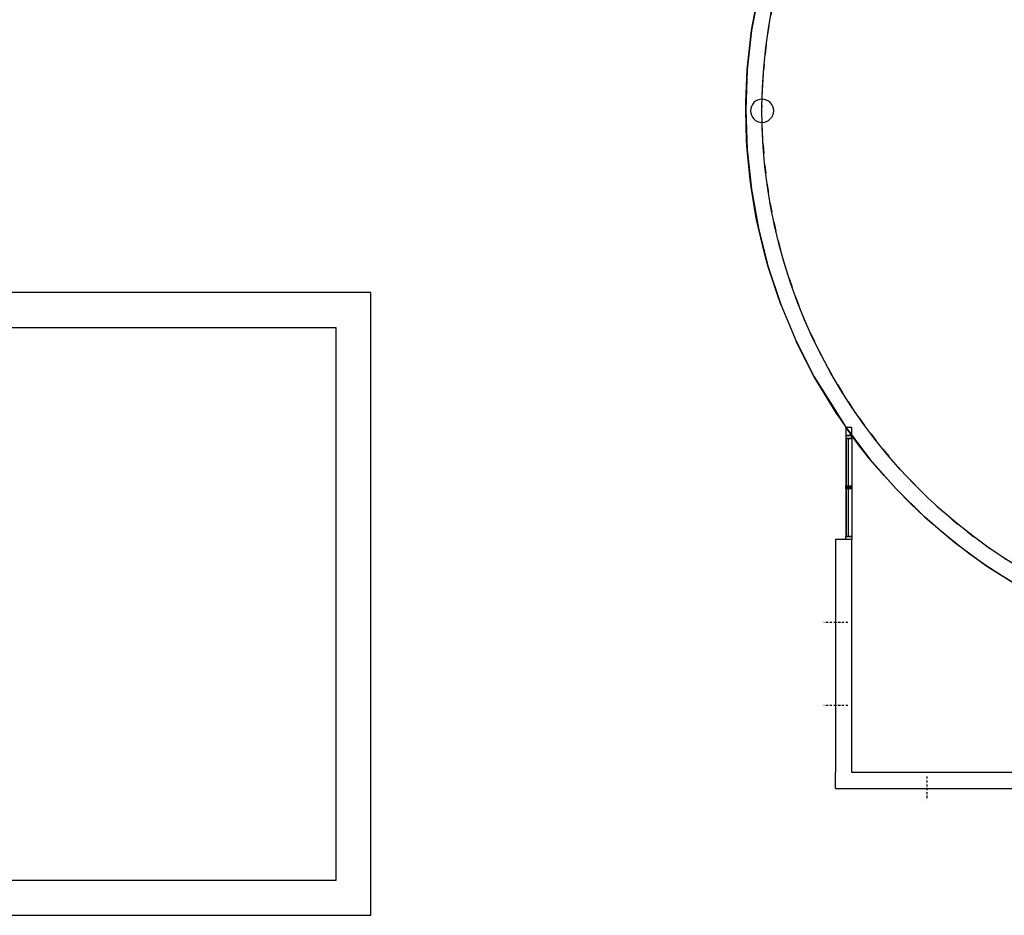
# Model space of a CAD drawing. Extents: x -24342 to 73038, y -9656 to 30949.
# Tile 86 of 170: x -247 to 1452, y 5167 to 6713. Entities that reach past the tile are written whole.
import ezdxf

# ---------------------------------------------------------------- set-up
doc = ezdxf.new("R2010")
doc.units = 0
doc.linetypes.add('21.0032_xref_r+1_02_pro$0$Points tirets', pattern=[670.277762, 352.777767, -176.388884, 0, -141.111112])
doc.linetypes.add('ACAD_ISO12W100', pattern=[21, 12, -3, 0, -3, 0, -3])
for name, color, linetype in [('0_XREF', 250, 'Continuous'), ('21.0032_xref_r+1_02_pro$0$01-01 BAT MITOYEN', 251, 'Continuous'), ('21.0032_xref_r+1_02_pro$0$A-GLAZ-CURT-OTLN.Modèle IFC', 251, 'Continuous'), ('21.0032_xref_r+1_02_pro$0$A-GLAZ-CWMG-OTLN.Modèle IFC', 251, 'Continuous'), ('21.0032_xref_r+1_02_pro$0$A-WALL-____-OTLN.Modèle IFC', 251, 'Continuous'), ('21.0032_xref_r+1_02_pro$0$S-COLS-____-OTLN.Modèle IFC', 251, 'Continuous')]:
    doc.layers.add(name, color=color, linetype=linetype)

# ---------------------------------------------------------------- blocks, each defined once
blk = doc.blocks.new('21.0032_xref_r+1_02_pro$0$Percement_34_1')
at = {"layer": '21.0032_xref_r+1_02_pro$0$A-WALL-____-OTLN.Modèle IFC', "linetype": '21.0032_xref_r+1_02_pro$0$Points tirets', "ltscale": 0.1}
blk.add_line((13188, -45930), (13188, -46340), dxfattribs=at)
at = {"layer": '21.0032_xref_r+1_02_pro$0$A-WALL-____-OTLN.Modèle IFC', "linetype": 'Continuous', "ltscale": 0.1, "flags": 128}
for points in [[(13193, -46130), (13183, -46130)], [(13183, -46130), (13183, -46140)], [(13183, -46140), (13193, -46140)], [(13193, -46140), (13193, -46130)]]:
    blk.add_lwpolyline(points, dxfattribs=at)
blk = doc.blocks.new('21.0032_xref_r+1_02_pro$0$Percement_38_1')
at = {"layer": '21.0032_xref_r+1_02_pro$0$A-WALL-____-OTLN.Modèle IFC', "linetype": '21.0032_xref_r+1_02_pro$0$Points tirets', "ltscale": 0.1}
blk.add_line((11820, -43273), (11410, -43273), dxfattribs=at)
at = {"layer": '21.0032_xref_r+1_02_pro$0$A-WALL-____-OTLN.Modèle IFC', "linetype": 'Continuous', "ltscale": 0.1, "flags": 128}
for points in [[(11610, -43268), (11610, -43278)], [(11620, -43268), (11610, -43268)], [(11610, -43278), (11620, -43278)], [(11620, -43278), (11620, -43268)]]:
    blk.add_lwpolyline(points, dxfattribs=at)
blk = doc.blocks.new('21.0032_xref_r+1_02_pro$0$Percement_39_1')
at = {"layer": '21.0032_xref_r+1_02_pro$0$A-WALL-____-OTLN.Modèle IFC', "linetype": '21.0032_xref_r+1_02_pro$0$Points tirets', "ltscale": 0.1}
blk.add_line((11820, -44707), (11410, -44707), dxfattribs=at)
at = {"layer": '21.0032_xref_r+1_02_pro$0$A-WALL-____-OTLN.Modèle IFC', "linetype": 'Continuous', "ltscale": 0.1, "flags": 128}
for points in [[(11610, -44702), (11610, -44712)], [(11620, -44702), (11610, -44702)], [(11610, -44712), (11620, -44712)], [(11620, -44712), (11620, -44702)]]:
    blk.add_lwpolyline(points, dxfattribs=at)
blk = doc.blocks.new('21.0032_xref_r+1_02_pro$0$Mur_152_1', base_point=(20620, -46000))
at = {"layer": '21.0032_xref_r+1_02_pro$0$A-WALL-____-OTLN.Modèle IFC', "linetype": 'Continuous', "ltscale": 0.1, "flags": 128}
for points in [[(11610, -46140), (11610, -45860)], [(20480, -45860), (11890, -45860)], [(20760, -46140), (20760, -45860)], [(11610, -46140), (13183, -46140)], [(13193, -46140), (14682, -46140)], [(14692, -46140), (16180, -46140)], [(16190, -46140), (17678, -46140)], [(17688, -46140), (19177, -46140)], [(19187, -46140), (20760, -46140)]]:
    blk.add_lwpolyline(points, dxfattribs=at)
blk = doc.blocks.new('21.0032_xref_r+1_02_pro$0$Mur_153_1', base_point=(11750, -46000))
at = {"layer": '21.0032_xref_r+1_02_pro$0$A-WALL-____-OTLN.Modèle IFC', "linetype": 'Continuous', "ltscale": 0.1, "flags": 128}
for points in [[(11890, -41840), (11610, -41840)], [(11610, -41840), (11610, -43268)], [(11890, -45860), (11890, -41840)], [(11610, -43278), (11610, -44702)], [(11610, -44712), (11610, -45860)]]:
    blk.add_lwpolyline(points, dxfattribs=at)
blk = doc.blocks.new('21.0032_xref_r+1_02_pro$0$Mur_158_1', base_point=(11840, -40045))
at = {"layer": '21.0032_xref_r+1_02_pro$0$A-WALL-____-OTLN.Modèle IFC', "linetype": 'Continuous', "ltscale": 0.1, "flags": 128}
for points in [[(11890, -39906), (11790, -39906)], [(11790, -39906), (11790, -40045)], [(11890, -40045), (11890, -39906)], [(11790, -40045), (11890, -40045)]]:
    blk.add_lwpolyline(points, dxfattribs=at)
blk = doc.blocks.new('21.0032_xref_r+1_02_pro$0$Mur_200_1', base_point=(-21999, -48327))
at = {"layer": '21.0032_xref_r+1_02_pro$0$01-01 BAT MITOYEN', "linetype": 'Continuous', "ltscale": 0.1, "flags": 128}
for points in [[(2986, -47727), (-21399, -47727)], [(3586, -48327), (3586, -47727)], [(-21999, -48327), (3586, -48327)]]:
    blk.add_lwpolyline(points, dxfattribs=at)
blk = doc.blocks.new('21.0032_xref_r+1_02_pro$0$Mur_201_1', base_point=(3586, -48327))
at = {"layer": '21.0032_xref_r+1_02_pro$0$01-01 BAT MITOYEN', "linetype": 'Continuous', "ltscale": 0.1, "flags": 128}
for points in [[(3586, -37579), (2986, -37579)], [(3586, -47727), (3586, -37579)], [(2986, -38179), (2986, -47727)]]:
    blk.add_lwpolyline(points, dxfattribs=at)
blk = doc.blocks.new('21.0032_xref_r+1_02_pro$0$Mur_202_1', base_point=(3586, -37579))
at = {"layer": '21.0032_xref_r+1_02_pro$0$01-01 BAT MITOYEN', "linetype": 'Continuous', "ltscale": 0.1, "flags": 128}
for points in [[(2986, -37579), (-5380, -37579)], [(-21400, -38179), (2986, -38179)]]:
    blk.add_lwpolyline(points, dxfattribs=at)
blk = doc.blocks.new('21.0032_xref_r+1_02_pro$0$Poteau_18_1', base_point=(10342, -34440))
at = {"layer": '21.0032_xref_r+1_02_pro$0$S-COLS-____-OTLN.Modèle IFC', "linetype": 'Continuous', "ltscale": 0.1, "flags": 128}
blk.add_lwpolyline([(10142, -34440, 0.414214), (10342, -34640, 0.414214), (10542, -34440, 0.414214), (10342, -34240, 0.414214)], format="xyb", close=True, dxfattribs=at)
blk = doc.blocks.new('21.0032_xref_r+1_02_pro$0$IFC Extruded[35]_1', base_point=(11790, -40507))
at = {"layer": '21.0032_xref_r+1_02_pro$0$A-GLAZ-CURT-OTLN.Modèle IFC', "linetype": 'Continuous', "ltscale": 0.1}
for p, q in [((11835, -40095), (11795, -40095)), ((11795, -40095), (11795, -40918)), ((11835, -40918), (11835, -40095)), ((11795, -40918), (11835, -40918))]:
    blk.add_line(p, q, dxfattribs=at)
blk = doc.blocks.new('21.0032_xref_r+1_02_pro$0$IFC Extruded[36]_1', base_point=(11790, -41379))
at = {"layer": '21.0032_xref_r+1_02_pro$0$A-GLAZ-CURT-OTLN.Modèle IFC', "linetype": 'Continuous', "ltscale": 0.1}
for p, q in [((11835, -40968), (11795, -40968)), ((11795, -40968), (11795, -41790)), ((11835, -41790), (11835, -40968)), ((11795, -41790), (11835, -41790))]:
    blk.add_line(p, q, dxfattribs=at)
blk = doc.blocks.new('21.0032_xref_r+1_02_pro$0$IFC Extruded[37]_1', base_point=(11790, -40045))
at = {"layer": '21.0032_xref_r+1_02_pro$0$A-GLAZ-CWMG-OTLN.Modèle IFC', "linetype": 'Continuous', "ltscale": 0.1}
for p, q in [((11890, -40045), (11790, -40045)), ((11790, -40045), (11790, -40095)), ((11790, -40095), (11890, -40095)), ((11890, -40095), (11890, -40045))]:
    blk.add_line(p, q, dxfattribs=at)
blk = doc.blocks.new('21.0032_xref_r+1_02_pro$0$IFC Extruded[38]_1', base_point=(11790, -40918))
at = {"layer": '21.0032_xref_r+1_02_pro$0$A-GLAZ-CWMG-OTLN.Modèle IFC', "linetype": 'Continuous', "ltscale": 0.1}
for p, q in [((11890, -40095), (11790, -40095)), ((11790, -40095), (11790, -40918)), ((11890, -40095), (11890, -40918)), ((11890, -40918), (11790, -40918))]:
    blk.add_line(p, q, dxfattribs=at)
blk = doc.blocks.new('21.0032_xref_r+1_02_pro$0$IFC Extruded[39]_1', base_point=(11790, -41790))
at = {"layer": '21.0032_xref_r+1_02_pro$0$A-GLAZ-CWMG-OTLN.Modèle IFC', "linetype": 'Continuous', "ltscale": 0.1}
for p, q in [((11890, -40968), (11790, -40968)), ((11790, -40968), (11790, -41790)), ((11890, -40968), (11890, -41790)), ((11890, -41790), (11790, -41790))]:
    blk.add_line(p, q, dxfattribs=at)
blk = doc.blocks.new('21.0032_xref_r+1_02_pro$0$IFC Extruded[40]_1', base_point=(11790, -40943))
at = {"layer": '21.0032_xref_r+1_02_pro$0$A-GLAZ-CWMG-OTLN.Modèle IFC', "linetype": 'Continuous', "ltscale": 0.1}
for p, q in [((11790, -40918), (11890, -40918)), ((11790, -40968), (11790, -40918)), ((11890, -40918), (11890, -40968)), ((11890, -40968), (11790, -40968))]:
    blk.add_line(p, q, dxfattribs=at)
blk = doc.blocks.new('21.0032_xref_r+1_02_pro$0$IFC Extruded[41]_1', base_point=(11790, -41840))
at = {"layer": '21.0032_xref_r+1_02_pro$0$A-GLAZ-CWMG-OTLN.Modèle IFC', "linetype": 'Continuous', "ltscale": 0.1}
for p, q in [((11790, -41790), (11890, -41790)), ((11790, -41840), (11790, -41790)), ((11890, -41790), (11890, -41840)), ((11890, -41840), (11790, -41840))]:
    blk.add_line(p, q, dxfattribs=at)
blk = doc.blocks.new('21.0032_xref_r+1_02_pro$0$IFC Extruded[685]_1', base_point=(11790, -40507))
at = {"layer": '21.0032_xref_r+1_02_pro$0$A-GLAZ-CURT-OTLN.Modèle IFC', "linetype": 'Continuous', "ltscale": 0.1}
for p, q in [((11835, -40095), (11795, -40095)), ((11795, -40095), (11795, -40918)), ((11835, -40918), (11835, -40095)), ((11795, -40918), (11835, -40918))]:
    blk.add_line(p, q, dxfattribs=at)
blk = doc.blocks.new('21.0032_xref_r+1_02_pro$0$IFC Extruded[686]_1', base_point=(11790, -41379))
at = {"layer": '21.0032_xref_r+1_02_pro$0$A-GLAZ-CURT-OTLN.Modèle IFC', "linetype": 'Continuous', "ltscale": 0.1}
for p, q in [((11835, -40968), (11795, -40968)), ((11795, -40968), (11795, -41790)), ((11835, -41790), (11835, -40968)), ((11795, -41790), (11835, -41790))]:
    blk.add_line(p, q, dxfattribs=at)
blk = doc.blocks.new('21.0032_xref_r+1_02_pro$0$IFC Extruded[687]_1', base_point=(11790, -40943))
at = {"layer": '21.0032_xref_r+1_02_pro$0$A-GLAZ-CWMG-OTLN.Modèle IFC', "linetype": 'Continuous', "ltscale": 0.1}
for p, q in [((11790, -40918), (11890, -40918)), ((11790, -40968), (11790, -40918)), ((11890, -40918), (11890, -40968)), ((11890, -40968), (11790, -40968))]:
    blk.add_line(p, q, dxfattribs=at)
blk = doc.blocks.new('21.0032_xref_r+1_02_pro$0$IFC Extruded[688]_1', base_point=(11790, -40045))
at = {"layer": '21.0032_xref_r+1_02_pro$0$A-GLAZ-CWMG-OTLN.Modèle IFC', "linetype": 'Continuous', "ltscale": 0.1}
for p, q in [((11890, -40045), (11790, -40045)), ((11790, -40045), (11790, -40095)), ((11790, -40095), (11890, -40095)), ((11890, -40095), (11890, -40045))]:
    blk.add_line(p, q, dxfattribs=at)
blk = doc.blocks.new('21.0032_xref_r+1_02_pro$0$IFC Extruded[689]_1', base_point=(11790, -41840))
at = {"layer": '21.0032_xref_r+1_02_pro$0$A-GLAZ-CWMG-OTLN.Modèle IFC', "linetype": 'Continuous', "ltscale": 0.1}
for p, q in [((11790, -41790), (11890, -41790)), ((11790, -41840), (11790, -41790)), ((11890, -41790), (11890, -41840)), ((11890, -41840), (11790, -41840))]:
    blk.add_line(p, q, dxfattribs=at)
blk = doc.blocks.new('21.0032_xref_r+1_02_pro$0$IFC Extruded[690]_1', base_point=(11790, -40943))
at = {"layer": '21.0032_xref_r+1_02_pro$0$A-GLAZ-CWMG-OTLN.Modèle IFC', "linetype": 'Continuous', "ltscale": 0.1}
for p, q in [((11890, -40095), (11790, -40095)), ((11790, -40095), (11790, -40943)), ((11890, -40095), (11890, -40943)), ((11890, -40943), (11790, -40943))]:
    blk.add_line(p, q, dxfattribs=at)
blk = doc.blocks.new('21.0032_xref_r+1_02_pro$0$IFC Extruded[691]_1', base_point=(11790, -41790))
at = {"layer": '21.0032_xref_r+1_02_pro$0$A-GLAZ-CWMG-OTLN.Modèle IFC', "linetype": 'Continuous', "ltscale": 0.1}
for p, q in [((11890, -40943), (11790, -40943)), ((11790, -40943), (11790, -41790)), ((11890, -40943), (11890, -41790)), ((11890, -41790), (11790, -41790))]:
    blk.add_line(p, q, dxfattribs=at)
blk = doc.blocks.new('21.0032_xref_r+1_02_pro$0$Mur 17[693]_1', base_point=(11838, -29151))
at = {"layer": '21.0032_xref_r+1_02_pro$0$A-WALL-____-OTLN.Modèle IFC', "linetype": 'Continuous', "ltscale": 0.1}
for p, q in [((11616, -29230), (11260, -29818)), ((11268, -29803), (11616, -29230)), ((11953, -29230), (11616, -29230)), ((11765, -29516), (11953, -29230)), ((11588, -29809), (11765, -29516)), ((11767, -29512), (11709, -29609)), ((11260, -29818), (10948, -30429)), ((10962, -30400), (11260, -29818)), ((11260, -29818), (11268, -29803)), ((11421, -30108), (11588, -29809)), ((11592, -29801), (11526, -29919)), ((11266, -30413), (11421, -30108)), ((11427, -30096), (11361, -30225)), ((10948, -30429), (10962, -30400)), ((11122, -30723), (11266, -30413)), ((11274, -30397), (11210, -30533)), ((10948, -30429), (10681, -31062)), ((10698, -31016), (10948, -30429)), ((10990, -31039), (11122, -30723)), ((11131, -30704), (11071, -30845)), ((10681, -31062), (10460, -31712)), ((10479, -31650), (10681, -31062)), ((10681, -31062), (10698, -31016)), ((10870, -31360), (10990, -31039)), ((11000, -31015), (10945, -31161)), ((10761, -31684), (10870, -31360)), ((10880, -31331), (10830, -31480)), ((10460, -31712), (10287, -32377)), ((10305, -32297), (10460, -31712)), ((10460, -31712), (10479, -31650)), ((10665, -32013), (10761, -31684)), ((10772, -31652), (10727, -31803)), ((10581, -32345), (10665, -32013)), ((10676, -31976), (10636, -32130)), ((10287, -32377), (10162, -33052)), ((10177, -32955), (10287, -32377)), ((10287, -32377), (10305, -32297)), ((10510, -32679), (10581, -32345)), ((10592, -32303), (10557, -32459)), ((10451, -33017), (10510, -32679)), ((10520, -32633), (10490, -32791)), ((10162, -33052), (10177, -32955)), ((10459, -32966), (10436, -33125)), ((10162, -33052), (10086, -33735)), ((10095, -33621), (10162, -33052)), ((10404, -33356), (10451, -33017)), ((10412, -33300), (10393, -33461)), ((10370, -33696), (10404, -33356)), ((10086, -33735), (10095, -33621)), ((10376, -33637), (10367, -33753)), ((10086, -33735), (10060, -34421)), ((10061, -34291), (10086, -33735)), ((10345, -34181), (10370, -33696)), ((10349, -34038), (10370, -33696)), ((10340, -34380), (10349, -34038)), ((10060, -34421), (10061, -34291)), ((10060, -34421), (10084, -35108)), ((10074, -34961), (10060, -34421)), ((10340, -34400), (10341, -34348)), ((10344, -34722), (10340, -34380)), ((10361, -35064), (10344, -34676)), ((10361, -35064), (10344, -34722)), ((10084, -35108), (10074, -34961)), ((10084, -35108), (10157, -35791)), ((10135, -35629), (10084, -35108)), ((10359, -35026), (10371, -35178)), ((10391, -35405), (10361, -35064)), ((10386, -35356), (10404, -35515)), ((10433, -35745), (10391, -35405)), ((10157, -35791), (10135, -35629)), ((10157, -35791), (10279, -36467)), ((10242, -36291), (10157, -35791)), ((10426, -35691), (10450, -35850)), ((10488, -36083), (10433, -35745)), ((10478, -36025), (10508, -36183)), ((10555, -36418), (10488, -36083)), ((10279, -36467), (10242, -36291)), ((10542, -36356), (10577, -36513)), ((10279, -36467), (10449, -37132)), ((10396, -36943), (10279, -36467)), ((10634, -36751), (10555, -36418)), ((10619, -36685), (10659, -36841)), ((10726, -37081), (10634, -36751)), ((10449, -37132), (10396, -36943)), ((10707, -37011), (10753, -37166)), ((10449, -37132), (10668, -37783)), ((10595, -37583), (10449, -37132)), ((10830, -37407), (10726, -37081)), ((10807, -37333), (10859, -37486)), ((10947, -37729), (10830, -37407)), ((10668, -37783), (10595, -37583)), ((10919, -37652), (10976, -37803)), ((11075, -38046), (10947, -37729)), ((10668, -37783), (10933, -38417)), ((11042, -37966), (11105, -38115)), ((11214, -38359), (11075, -38046)), ((11177, -38276), (11246, -38422)), ((11366, -38666), (11214, -38359)), ((10933, -38417), (11242, -39030)), ((10978, -38513), (10933, -38417)), ((11242, -39030), (10978, -38513)), ((11323, -38580), (11397, -38724)), ((11528, -38967), (11366, -38666)), ((11481, -38880), (11559, -39020)), ((11242, -39030), (11515, -39467)), ((11286, -39108), (11242, -39030)), ((11702, -39262), (11528, -38967)), ((11636, -39680), (11286, -39108)), ((11649, -39173), (11732, -39310)), ((11886, -39551), (11702, -39262)), ((11515, -39467), (11788, -39903)), ((11828, -39459), (11916, -39594)), ((12081, -39832), (11886, -39551)), ((11636, -39680), (11788, -39903)), ((12017, -39740), (12110, -39870)), ((11788, -39903), (12203, -40451)), ((12025, -40226), (11788, -39903)), ((12286, -40106), (12081, -39832)), ((12217, -40013), (12313, -40139)), ((12502, -40372), (12286, -40106)), ((12203, -40451), (12025, -40226)), ((12426, -40279), (12527, -40401)), ((12727, -40630), (12502, -40372)), ((12203, -40451), (12657, -40967)), ((12452, -40743), (12203, -40451)), ((12645, -40537), (12750, -40654)), ((12452, -40743), (12657, -40967)), ((12961, -40879), (12727, -40630)), ((12874, -40787), (12982, -40899)), ((13205, -41120), (12961, -40879)), ((12657, -40967), (13146, -41448)), ((12657, -40967), (12915, -41229)), ((13113, -41029), (13222, -41136)), ((13457, -41351), (13205, -41120)), ((13146, -41448), (12915, -41229)), ((13361, -41263), (13472, -41364)), ((13146, -41448), (13669, -41893)), ((13410, -41681), (13146, -41448)), ((13718, -41573), (13457, -41351)), ((13618, -41488), (13729, -41582)), ((13987, -41785), (13718, -41573)), ((13669, -41893), (13410, -41681)), ((13887, -41707), (13995, -41791)), ((14263, -41987), (13987, -41785)), ((13669, -41893), (14223, -42299)), ((13936, -42097), (13669, -41893)), ((14174, -41921), (14267, -41989)), ((14223, -42299), (13936, -42097)), ((14547, -42178), (14263, -41987)), ((14223, -42299), (14805, -42664)), ((14490, -42474), (14223, -42299)), ((14524, -42163), (14547, -42178)), ((14837, -42359), (14547, -42178)), ((14805, -42664), (14490, -42474)), ((14834, -42356), (14928, -42410)), ((15135, -42529), (14837, -42359)), ((15127, -42524), (15245, -42586)), ((15438, -42687), (15135, -42529)), ((14805, -42664), (15412, -42987)), ((15070, -42812), (14805, -42664)), ((15412, -42987), (15070, -42812)), ((15426, -42681), (15555, -42743)), ((15747, -42835), (15438, -42687)), ((15730, -42827), (15867, -42886)), ((15412, -42987), (16040, -43264)), ((15671, -43108), (15412, -42987)), ((16061, -42970), (15747, -42835)), ((16040, -42961), (16182, -43017)), ((16380, -43094), (16061, -42970)), ((16040, -43264), (15671, -43108)), ((16354, -43084), (16500, -43136)), ((16704, -43206), (16380, -43094)), ((16040, -43264), (16687, -43495)), ((16292, -43360), (16040, -43264)), ((16673, -43196), (16822, -43243)), ((17031, -43306), (16704, -43206)), ((16995, -43295), (17148, -43337)), ((17362, -43394), (17031, -43306)), ((16687, -43495), (16292, -43360)), ((16687, -43495), (17349, -43679)), ((16930, -43569), (16687, -43495)), ((17321, -43383), (17476, -43420)), ((17696, -43470), (17362, -43394)), ((17650, -43459), (17807, -43490)), ((18032, -43533), (17696, -43470)), ((17349, -43679), (16930, -43569)), ((17982, -43523), (18140, -43549)), ((18371, -43583), (18032, -43533)), ((18315, -43575), (18475, -43595)), ((18711, -43621), (18371, -43583)), ((18651, -43614), (18811, -43628)), ((19052, -43646), (18711, -43621)), ((18987, -43641), (19148, -43650)), ((19394, -43659), (19052, -43646)), ((19325, -43656), (19486, -43658)), ((19736, -43658), (19394, -43659)), ((19662, -43658), (19824, -43655)), ((20079, -43645), (19736, -43658)), ((20000, -43648), (20161, -43639)), ((20420, -43620), (20079, -43645)), ((20337, -43626), (20498, -43611)), ((20760, -43582), (20420, -43620)), ((20760, -43864), (20760, -43582)), ((17349, -43679), (18022, -43815)), ((17580, -43731), (17349, -43679)), ((17670, -43750), (17580, -43731)), ((17760, -43768), (17670, -43750)), ((17760, -43768), (18022, -43815)), ((18022, -43815), (18703, -43901)), ((18382, -43867), (18022, -43815)), ((18703, -43901), (18382, -43867)), ((18703, -43901), (19389, -43938)), ((19008, -43924), (18703, -43901)), ((19323, -43937), (19008, -43924)), ((19389, -43938), (19323, -43937)), ((19389, -43938), (20076, -43926)), ((19952, -43932), (19389, -43938)), ((19952, -43932), (20076, -43926)), ((20076, -43926), (20760, -43864)), ((20580, -43885), (20280, -43907)), ((20670, -43875), (20580, -43885)), ((20670, -43875), (20760, -43864))]:
    blk.add_line(p, q, dxfattribs=at)
blk = doc.blocks.new('21.0032_xref_r+1_02_pro')
at = {"layer": '21.0032_xref_r+1_02_pro$0$01-01 BAT MITOYEN', "ltscale": 0.1, "xscale": 0.1, "yscale": 0.1, "zscale": 0.1}
for name, p in [('21.0032_xref_r+1_02_pro$0$Mur_202_1', (358.6, -3757.9)), ('21.0032_xref_r+1_02_pro$0$Mur_201_1', (358.6, -4832.7)), ('21.0032_xref_r+1_02_pro$0$Mur_200_1', (-2199.9, -4832.7))]:
    blk.add_blockref(name, p, dxfattribs=at)
at = {"layer": '21.0032_xref_r+1_02_pro$0$A-GLAZ-CURT-OTLN.Modèle IFC', "linetype": 'Continuous', "ltscale": 0.1, "xscale": 0.1, "yscale": 0.1, "zscale": 0.1}
for name, p in [('21.0032_xref_r+1_02_pro$0$IFC Extruded[35]_1', (1179, -4050.7)), ('21.0032_xref_r+1_02_pro$0$IFC Extruded[685]_1', (1179, -4050.7)), ('21.0032_xref_r+1_02_pro$0$IFC Extruded[36]_1', (1179, -4137.9)), ('21.0032_xref_r+1_02_pro$0$IFC Extruded[686]_1', (1179, -4137.9))]:
    blk.add_blockref(name, p, dxfattribs=at)
at = {"layer": '21.0032_xref_r+1_02_pro$0$A-GLAZ-CWMG-OTLN.Modèle IFC', "linetype": 'Continuous', "ltscale": 0.1, "xscale": 0.1, "yscale": 0.1, "zscale": 0.1}
for name, p in [('21.0032_xref_r+1_02_pro$0$IFC Extruded[37]_1', (1179, -4004.5)), ('21.0032_xref_r+1_02_pro$0$IFC Extruded[688]_1', (1179, -4004.5)), ('21.0032_xref_r+1_02_pro$0$IFC Extruded[38]_1', (1179, -4091.8)), ('21.0032_xref_r+1_02_pro$0$IFC Extruded[690]_1', (1179, -4094.3)), ('21.0032_xref_r+1_02_pro$0$IFC Extruded[40]_1', (1179, -4094.3)), ('21.0032_xref_r+1_02_pro$0$IFC Extruded[687]_1', (1179, -4094.3)), ('21.0032_xref_r+1_02_pro$0$IFC Extruded[691]_1', (1179, -4179)), ('21.0032_xref_r+1_02_pro$0$IFC Extruded[39]_1', (1179, -4179)), ('21.0032_xref_r+1_02_pro$0$IFC Extruded[41]_1', (1179, -4184)), ('21.0032_xref_r+1_02_pro$0$IFC Extruded[689]_1', (1179, -4184))]:
    blk.add_blockref(name, p, dxfattribs=at)
at = {"layer": '21.0032_xref_r+1_02_pro$0$A-WALL-____-OTLN.Modèle IFC', "linetype": 'Continuous', "ltscale": 0.1, "xscale": 0.1, "yscale": 0.1, "zscale": 0.1}
for name, p in [('21.0032_xref_r+1_02_pro$0$Mur 17[693]_1', (1183.8, -2915.1)), ('21.0032_xref_r+1_02_pro$0$Percement_38_1', (0, 0)), ('21.0032_xref_r+1_02_pro$0$Percement_39_1', (0, 0)), ('21.0032_xref_r+1_02_pro$0$Percement_34_1', (0, 0))]:
    blk.add_blockref(name, p, dxfattribs=at)
at = {"layer": '21.0032_xref_r+1_02_pro$0$A-WALL-____-OTLN.Modèle IFC', "ltscale": 0.1, "xscale": 0.1, "yscale": 0.1, "zscale": 0.1}
for name, p in [('21.0032_xref_r+1_02_pro$0$Mur_158_1', (1184, -4004.5)), ('21.0032_xref_r+1_02_pro$0$Mur_153_1', (1175, -4600)), ('21.0032_xref_r+1_02_pro$0$Mur_152_1', (2062, -4600))]:
    blk.add_blockref(name, p, dxfattribs=at)
at = {"layer": '21.0032_xref_r+1_02_pro$0$S-COLS-____-OTLN.Modèle IFC', "ltscale": 0.1, "xscale": 0.1, "yscale": 0.1, "zscale": 0.1}
blk.add_blockref('21.0032_xref_r+1_02_pro$0$Poteau_18_1', (1034.2, -3444), dxfattribs=at)

msp = doc.modelspace()

# ---------------------------------------------------------------- block references
at = {"layer": '0_XREF', "linetype": 'ACAD_ISO12W100'}
msp.add_blockref('21.0032_xref_r+1_02_pro', (0, 10000), dxfattribs=at)

doc.saveas('drawing.dxf')
